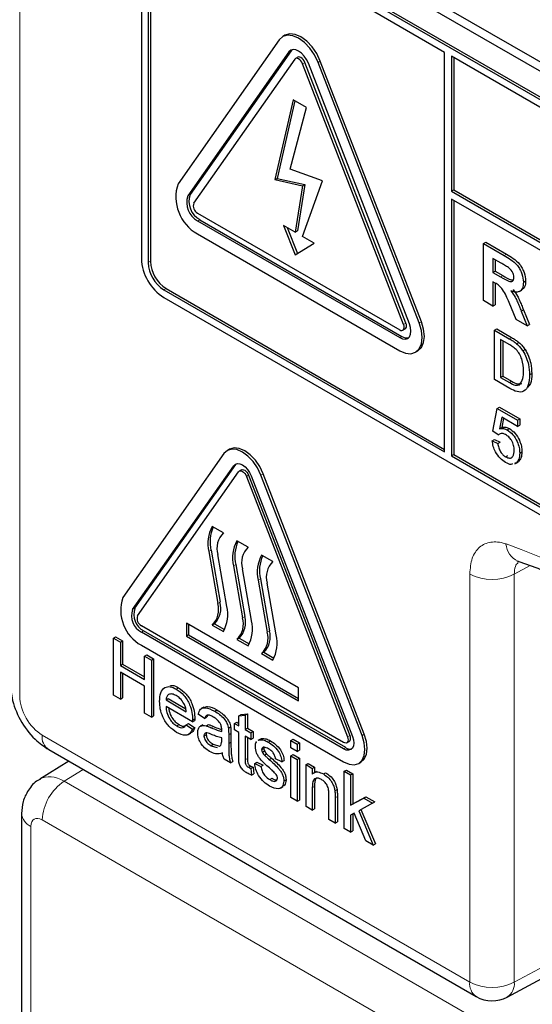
# Paper-space layout 'Blatt4' of a CAD drawing. Header units: millimetres. Extents: x 5 to 418, y 2 to 292.
# Tile 10 of 75: x 87.48 to 93.93, y 178.05 to 190.44. Entities that reach past the tile are written whole.
import ezdxf

# ---------------------------------------------------------------- set-up
doc = ezdxf.new("R2010")
doc.units = ezdxf.units.MM

psp = doc.layouts.new('Blatt4')

# ---------------------------------------------------------------- linework, layer by layer
at = {"color": 7, "linetype": 'Continuous', "lineweight": 18}
for p, q in [((87.477, 209.255), (87.477, 181.928)), ((90.866, 190.037), (90.895, 190.053)), ((91.038, 189.889), (91.066, 189.905)), ((91.234, 189.906), (91.262, 189.923)), ((89.594, 188.226), (89.622, 188.242)), ((89.716, 187.91), (89.744, 187.926)), ((89.094, 187.386), (89.122, 187.402)), ((93.577, 187.476), (93.605, 187.492)), ((93.531, 187.207), (93.56, 187.224)), ((89.292, 187.043), (89.32, 187.059)), ((92.311, 186.608), (92.339, 186.625)), ((92.507, 186.626), (92.535, 186.642)), ((92.262, 186.441), (92.29, 186.457)), ((93.639, 186.428), (93.667, 186.444)), ((93.642, 185.877), (93.67, 185.893)), ((90.172, 184.828), (90.2, 184.845)), ((90.331, 184.695), (90.359, 184.712)), ((90.514, 184.712), (90.543, 184.728)), ((89.886, 183.764), (89.857, 183.747)), ((90.197, 183.584), (90.169, 183.568)), ((93.904, 183.571), (93.704, 183.463)), ((93.143, 178.33), (93.143, 183.466)), ((93.704, 183.463), (93.704, 178.327)), ((90.508, 183.405), (90.48, 183.388)), ((89.999, 183.111), (89.971, 183.094)), ((88.899, 183.017), (88.927, 183.034)), ((90.31, 182.931), (90.282, 182.915)), ((89.009, 182.733), (89.037, 182.75)), ((90.621, 182.752), (90.593, 182.735)), ((89.889, 181.531), (89.917, 181.547)), ((90.108, 181.443), (90.137, 181.459)), ((91.787, 181.431), (91.816, 181.448)), ((87.76, 181.438), (93.143, 178.33)), ((90.108, 181.33), (90.137, 181.347)), ((91.604, 181.415), (91.632, 181.431)), ((91.555, 181.264), (91.583, 181.28)), ((90.316, 181.127), (90.344, 181.143)), ((88.275, 181.005), (88.038, 180.858)), ((88.038, 180.858), (93.591, 177.652)), ((91.161, 180.776), (91.19, 180.792)), ((91.449, 180.65), (91.477, 180.666)), ((93.171, 177.247), (87.76, 180.371)), ((87.619, 180.289), (87.619, 174.827)), ((93.704, 178.327), (95.203, 179.133))]:
    psp.add_line(p, q, dxfattribs=at)
at = {"color": 7, "linetype": 'Continuous', "lineweight": 25}
for p, q in [((89.35, 192.613), (103.493, 184.449)), ((89.249, 192.554), (103.533, 184.309)), ((103.434, 184.006), (89.292, 192.171)), ((103.462, 184.023), (89.32, 192.187)), ((89.009, 192.007), (89.009, 187.435)), ((92.827, 190.032), (89.292, 192.073)), ((89.094, 191.958), (89.094, 187.386)), ((89.122, 191.975), (89.122, 187.402)), ((90.817, 190.247), (90.789, 190.231)), ((90.744, 190.189), (89.471, 188.378)), ((90.866, 190.037), (89.594, 188.226)), ((90.895, 190.053), (89.622, 188.242)), ((90.904, 190.064), (90.895, 190.053)), ((92.827, 185.002), (92.827, 190.032)), ((90.94, 189.945), (89.667, 188.134)), ((90.977, 189.97), (90.949, 189.954)), ((92.311, 186.608), (91.038, 189.889)), ((92.339, 186.625), (91.066, 189.905)), ((92.384, 186.615), (91.111, 189.895)), ((92.507, 186.626), (91.234, 189.906)), ((92.535, 186.642), (91.262, 189.923)), ((92.912, 189.983), (92.912, 188.284)), ((103.434, 183.908), (92.912, 189.983)), ((92.941, 189.966), (92.941, 188.301)), ((90.918, 189.435), (90.691, 188.43)), ((90.94, 189.423), (90.72, 188.446)), ((91.087, 189.338), (90.918, 189.435)), ((90.882, 188.56), (91.087, 189.338)), ((91.29, 188.413), (90.882, 188.56)), ((90.691, 188.43), (90.72, 188.446)), ((90.691, 188.43), (91.038, 188.352)), ((90.72, 188.446), (91.066, 188.369)), ((91.038, 187.715), (91.29, 188.413)), ((91.038, 188.352), (90.945, 187.769)), ((91.066, 188.369), (90.973, 187.785)), ((91.038, 188.352), (91.066, 188.369)), ((92.912, 188.284), (92.941, 188.301)), ((92.912, 188.284), (103.632, 182.096)), ((92.941, 188.301), (103.632, 182.129)), ((103.632, 181.998), (92.912, 188.186)), ((92.912, 188.186), (92.912, 184.953)), ((92.941, 188.17), (92.941, 184.969)), ((89.716, 188.008), (92.262, 186.539)), ((89.716, 187.91), (92.262, 186.441)), ((89.744, 187.926), (92.29, 186.457)), ((90.945, 187.769), (90.799, 187.853)), ((90.799, 187.853), (90.945, 187.485)), ((90.844, 187.827), (90.973, 187.502)), ((90.945, 187.769), (90.973, 187.785)), ((89.716, 187.747), (92.262, 186.277)), ((91.184, 187.631), (91.038, 187.715)), ((93.315, 187.627), (93.344, 187.643)), ((93.344, 187.643), (93.605, 187.492)), ((90.945, 187.485), (91.184, 187.631)), ((93.315, 186.908), (93.315, 187.627)), ((93.315, 187.627), (93.577, 187.476)), ((93.537, 187.379), (93.435, 187.438)), ((93.435, 187.438), (93.435, 187.263)), ((93.463, 187.422), (93.463, 187.279)), ((93.435, 187.263), (93.463, 187.279)), ((93.463, 187.279), (93.56, 187.224)), ((93.435, 187.263), (93.531, 187.207)), ((93.818, 187.138), (93.846, 187.154)), ((89.292, 187.043), (92.827, 185.002)), ((89.32, 187.059), (92.827, 185.034)), ((93.462, 187.128), (93.435, 187.143)), ((93.435, 187.143), (93.435, 186.839)), ((93.463, 187.127), (93.463, 186.855)), ((93.768, 187.022), (93.8, 187.04)), ((89.292, 186.945), (103.434, 178.781)), ((93.435, 186.839), (93.315, 186.908)), ((93.435, 186.839), (93.463, 186.855)), ((93.726, 186.671), (93.638, 186.885)), ((93.79, 186.776), (93.819, 186.793)), ((93.79, 186.776), (93.866, 186.59)), ((93.819, 186.793), (93.894, 186.607)), ((93.866, 186.59), (93.726, 186.671)), ((92.302, 186.535), (92.33, 186.551)), ((93.455, 186.534), (93.483, 186.55)), ((93.455, 185.913), (93.455, 186.534)), ((93.455, 186.534), (93.639, 186.428)), ((93.483, 186.55), (93.667, 186.444)), ((93.866, 186.59), (93.894, 186.607)), ((93.64, 186.355), (93.531, 186.418)), ((93.531, 186.418), (93.531, 185.941)), ((93.559, 186.402), (93.559, 185.957)), ((93.734, 186.364), (93.762, 186.38)), ((93.812, 186.274), (93.84, 186.291)), ((92.462, 186.257), (92.49, 186.274)), ((93.648, 185.802), (93.455, 185.913)), ((93.531, 185.941), (93.559, 185.957)), ((93.531, 185.941), (93.642, 185.877)), ((93.559, 185.957), (93.67, 185.893)), ((93.896, 185.972), (93.924, 185.988)), ((93.434, 185.265), (93.49, 185.551)), ((93.49, 185.551), (93.518, 185.567)), ((93.49, 185.551), (93.744, 185.404)), ((93.518, 185.567), (93.773, 185.42)), ((93.546, 185.439), (93.518, 185.294)), ((93.744, 185.324), (93.546, 185.439)), ((93.569, 185.426), (93.547, 185.31)), ((93.744, 185.404), (93.773, 185.42)), ((93.773, 185.42), (93.773, 185.341)), ((93.518, 185.294), (93.547, 185.31)), ((93.614, 185.28), (93.643, 185.296)), ((93.744, 185.404), (93.744, 185.324)), ((93.744, 185.324), (93.773, 185.341)), ((93.503, 185.217), (93.434, 185.265)), ((93.503, 185.217), (93.532, 185.233)), ((93.427, 185.141), (93.456, 185.158)), ((93.427, 185.141), (93.496, 185.11)), ((93.456, 185.158), (93.525, 185.126)), ((93.496, 185.11), (93.525, 185.126)), ((90.049, 184.981), (88.776, 183.17)), ((90.12, 185.037), (90.092, 185.02)), ((92.912, 184.953), (92.941, 184.969)), ((92.912, 184.953), (103.434, 178.879)), ((92.941, 184.969), (103.462, 178.895)), ((93.595, 184.941), (93.623, 184.958)), ((93.772, 184.988), (93.8, 185.005)), ((88.899, 183.017), (90.172, 184.828)), ((88.927, 183.034), (90.2, 184.845)), ((90.2, 184.845), (90.207, 184.853)), ((93.711, 184.852), (93.743, 184.871)), ((93.731, 184.867), (93.712, 184.861)), ((93.731, 184.867), (93.759, 184.883)), ((88.96, 182.941), (90.233, 184.752)), ((90.27, 184.777), (90.242, 184.76)), ((90.331, 184.695), (91.604, 181.415)), ((90.359, 184.712), (91.632, 181.431)), ((90.392, 184.701), (91.665, 181.42)), ((91.787, 181.431), (90.514, 184.712)), ((91.816, 181.448), (90.543, 184.728)), ((90.041, 183.983), (89.9, 184.064)), ((90.352, 183.803), (90.211, 183.885)), ((89.857, 183.747), (89.971, 183.094)), ((89.886, 183.764), (89.999, 183.111)), ((90.084, 183.058), (89.971, 183.711)), ((90.664, 183.623), (90.522, 183.705)), ((90.169, 183.568), (90.282, 182.915)), ((90.197, 183.584), (90.31, 182.931)), ((90.395, 182.879), (90.282, 183.532)), ((90.48, 183.388), (90.593, 182.735)), ((90.508, 183.405), (90.621, 182.752)), ((90.706, 182.699), (90.593, 183.352)), ((91.555, 181.345), (89.009, 182.815)), ((90.989, 182.031), (89.575, 182.848)), ((89.575, 182.848), (89.575, 182.684)), ((89.603, 182.831), (89.603, 182.701)), ((89.928, 182.839), (89.9, 182.823)), ((89.9, 182.823), (90.041, 182.741)), ((89.928, 182.839), (90.056, 182.766)), ((91.555, 181.264), (89.009, 182.733)), ((91.583, 181.28), (89.037, 182.75)), ((89.603, 182.701), (89.575, 182.684)), ((89.575, 182.684), (90.989, 181.868)), ((89.603, 182.701), (90.989, 181.9)), ((88.657, 182.659), (88.685, 182.675)), ((88.657, 181.94), (88.657, 182.659)), ((88.657, 182.659), (88.744, 182.608)), ((88.685, 182.675), (88.773, 182.625)), ((88.744, 182.608), (88.773, 182.625)), ((88.744, 182.608), (88.744, 182.314)), ((88.773, 182.625), (88.773, 182.33)), ((89.009, 182.57), (91.555, 181.1)), ((90.239, 182.66), (90.211, 182.643)), ((90.211, 182.643), (90.352, 182.562)), ((90.239, 182.66), (90.367, 182.586)), ((89.047, 182.433), (89.076, 182.45)), ((89.076, 182.45), (89.163, 182.399)), ((90.55, 182.48), (90.522, 182.464)), ((90.522, 182.464), (90.664, 182.382)), ((90.55, 182.48), (90.678, 182.407)), ((88.744, 182.314), (88.773, 182.33)), ((88.744, 182.314), (89.047, 182.139)), ((88.773, 182.33), (89.047, 182.171)), ((89.047, 182.433), (89.135, 182.383)), ((89.047, 182.139), (89.047, 182.433)), ((89.135, 182.383), (89.163, 182.399)), ((89.135, 182.383), (89.135, 181.664)), ((89.163, 182.399), (89.163, 181.68)), ((89.047, 182.056), (88.744, 182.231)), ((88.744, 182.231), (88.744, 181.89)), ((88.773, 182.214), (88.773, 181.906)), ((88.744, 181.89), (88.657, 181.94)), ((89.047, 181.715), (89.047, 182.056)), ((89.449, 182.017), (89.477, 182.034)), ((90.989, 181.868), (90.989, 182.031)), ((88.744, 181.89), (88.773, 181.906)), ((89.319, 181.881), (89.347, 181.897)), ((89.319, 181.881), (89.574, 181.733)), ((89.347, 181.897), (89.567, 181.77)), ((89.135, 181.664), (89.047, 181.715)), ((89.653, 181.605), (89.319, 181.798)), ((89.805, 181.646), (89.726, 181.701)), ((89.795, 181.79), (89.763, 181.772)), ((89.932, 181.739), (89.96, 181.755)), ((90.236, 181.682), (90.264, 181.698)), ((90.264, 181.698), (90.344, 181.704)), ((90.316, 181.688), (90.344, 181.704)), ((90.344, 181.704), (90.344, 181.524)), ((89.135, 181.664), (89.163, 181.68)), ((89.455, 181.553), (89.483, 181.57)), ((89.573, 181.568), (89.601, 181.584)), ((89.601, 181.584), (89.68, 181.53)), ((89.653, 181.605), (89.682, 181.621)), ((89.654, 181.628), (89.682, 181.644)), ((89.805, 181.646), (89.834, 181.662)), ((89.823, 181.555), (89.852, 181.571)), ((89.845, 181.688), (89.834, 181.662)), ((90.18, 181.586), (90.209, 181.602)), ((90.18, 181.503), (90.18, 181.586)), ((90.18, 181.586), (90.236, 181.554)), ((90.209, 181.602), (90.236, 181.586)), ((90.236, 181.682), (90.316, 181.688)), ((90.236, 181.554), (90.236, 181.682)), ((90.316, 181.688), (90.316, 181.508)), ((89.573, 181.568), (89.651, 181.514)), ((89.602, 181.445), (89.633, 181.463)), ((89.651, 181.514), (89.68, 181.53)), ((89.783, 181.567), (89.751, 181.549)), ((90.105, 181.524), (90.133, 181.54)), ((90.137, 181.459), (90.137, 181.347)), ((90.236, 181.471), (90.18, 181.503)), ((90.236, 181.176), (90.236, 181.471)), ((90.316, 181.508), (90.344, 181.524)), ((90.316, 181.508), (90.388, 181.466)), ((90.344, 181.524), (90.416, 181.483)), ((90.388, 181.466), (90.416, 181.483)), ((90.388, 181.466), (90.388, 181.383)), ((90.416, 181.483), (90.416, 181.4)), ((89.797, 181.426), (89.826, 181.443)), ((89.885, 181.305), (89.913, 181.322)), ((89.913, 181.322), (89.991, 181.3)), ((90.02, 181.375), (90.021, 181.402)), ((90.108, 181.443), (90.108, 181.33)), ((90.388, 181.383), (90.316, 181.425)), ((90.316, 181.425), (90.316, 181.127)), ((90.344, 181.408), (90.344, 181.143)), ((90.388, 181.383), (90.416, 181.4)), ((90.508, 181.388), (90.476, 181.37)), ((90.482, 181.369), (90.493, 181.377)), ((90.493, 181.377), (90.522, 181.394)), ((90.51, 181.385), (90.522, 181.394)), ((90.605, 181.35), (90.633, 181.366)), ((90.89, 181.37), (90.919, 181.386)), ((90.89, 181.277), (90.89, 181.37)), ((90.89, 181.37), (90.97, 181.323)), ((90.919, 181.386), (90.998, 181.34)), ((90.97, 181.323), (90.998, 181.34)), ((90.97, 181.323), (90.97, 181.231)), ((90.998, 181.34), (90.998, 181.248)), ((91.595, 181.341), (91.623, 181.358)), ((87.842, 181.255), (93.226, 178.147)), ((89.885, 181.305), (89.963, 181.284)), ((89.988, 181.298), (90.008, 181.309)), ((90.523, 181.254), (90.552, 181.271)), ((90.532, 181.222), (90.56, 181.238)), ((90.558, 181.186), (90.586, 181.202)), ((90.97, 181.231), (90.89, 181.277)), ((90.97, 181.231), (90.998, 181.248)), ((88.095, 181.109), (87.731, 180.883)), ((90.132, 181.088), (90.053, 181.135)), ((90.132, 181.088), (90.161, 181.105)), ((90.436, 181.079), (90.464, 181.096)), ((90.436, 181.079), (90.515, 181.042)), ((90.464, 181.096), (90.544, 181.059)), ((90.618, 181.131), (90.647, 181.147)), ((90.779, 181.102), (90.699, 181.139)), ((90.779, 181.102), (90.807, 181.119)), ((90.89, 181.176), (90.919, 181.192)), ((90.89, 180.651), (90.89, 181.176)), ((90.89, 181.176), (90.97, 181.13)), ((90.919, 181.192), (90.998, 181.146)), ((90.97, 181.13), (90.998, 181.146)), ((90.97, 181.13), (90.97, 180.605)), ((90.998, 181.146), (90.998, 180.621)), ((91.082, 181.066), (91.11, 181.082)), ((91.11, 181.082), (91.19, 181.036)), ((91.745, 181.082), (91.773, 181.098)), ((90.356, 181.033), (90.385, 181.049)), ((90.388, 181.017), (90.416, 181.033)), ((90.388, 181.017), (90.396, 180.935)), ((90.396, 180.935), (90.424, 180.952)), ((90.416, 181.033), (90.424, 180.952)), ((90.515, 181.042), (90.544, 181.059)), ((91.082, 180.54), (91.082, 181.066)), ((91.082, 181.066), (91.161, 181.019)), ((91.161, 181.019), (91.19, 181.036)), ((91.161, 181.019), (91.161, 180.946)), ((91.212, 180.981), (91.18, 180.962)), ((91.19, 181.036), (91.19, 180.968)), ((91.3, 180.949), (91.328, 180.965)), ((91.562, 180.982), (91.59, 180.998)), ((91.562, 180.263), (91.562, 180.982)), ((91.562, 180.982), (91.642, 180.936)), ((91.59, 180.998), (91.67, 180.952)), ((91.642, 180.936), (91.67, 180.952)), ((91.67, 180.952), (91.67, 180.571)), ((90.625, 180.878), (90.654, 180.894)), ((90.803, 180.859), (90.831, 180.876)), ((91.642, 180.936), (91.642, 180.555)), ((90.759, 180.77), (90.791, 180.789)), ((91.161, 180.776), (91.161, 180.494)), ((91.19, 180.792), (91.19, 180.511)), ((91.445, 180.738), (91.473, 180.755)), ((90.97, 180.605), (90.89, 180.651)), ((90.97, 180.605), (90.998, 180.621)), ((91.369, 180.375), (91.369, 180.688)), ((91.449, 180.65), (91.449, 180.329)), ((91.477, 180.666), (91.477, 180.345)), ((91.642, 180.555), (91.808, 180.646)), ((91.67, 180.571), (91.837, 180.662)), ((91.919, 180.582), (91.745, 180.486)), ((91.808, 180.646), (91.837, 180.662)), ((91.808, 180.646), (91.919, 180.582)), ((91.837, 180.662), (91.948, 180.598)), ((91.919, 180.582), (91.948, 180.598)), ((91.161, 180.494), (91.082, 180.54)), ((91.161, 180.494), (91.19, 180.511)), ((91.642, 180.555), (91.67, 180.571)), ((91.687, 180.455), (91.642, 180.43)), ((91.834, 180.106), (91.687, 180.455)), ((91.745, 180.486), (91.927, 180.052)), ((91.773, 180.502), (91.956, 180.069)), ((87.501, 180.453), (87.501, 174.99)), ((91.449, 180.329), (91.369, 180.375)), ((91.449, 180.329), (91.477, 180.345)), ((91.642, 180.43), (91.642, 180.217)), ((91.67, 180.445), (91.67, 180.234)), ((91.642, 180.217), (91.562, 180.263)), ((91.642, 180.217), (91.67, 180.234)), ((91.927, 180.052), (91.834, 180.106)), ((91.927, 180.052), (91.956, 180.069)), ((93.616, 178.141), (95.263, 179.026))]:
    psp.add_line(p, q, dxfattribs=at)
at = {"color": 7, "linetype": 'Continuous', "lineweight": 25, "flags": 128}
for points in [[(91.234, 189.906), (91.189, 190), (91.13, 190.086), (91.062, 190.158), (90.989, 190.211), (90.916, 190.242), (90.847, 190.249), (90.789, 190.231), (90.744, 190.189)], [(91.262, 189.923), (91.217, 190.016), (91.159, 190.102), (91.09, 190.174), (91.017, 190.227), (90.944, 190.258), (90.876, 190.265), (90.817, 190.247)], [(91.111, 189.895), (91.089, 189.942), (91.06, 189.985), (91.025, 190.021), (90.989, 190.048), (90.952, 190.063), (90.918, 190.067), (90.889, 190.058), (90.866, 190.037)], [(91.038, 189.889), (91.029, 189.907), (91.017, 189.925), (91.004, 189.939), (90.989, 189.95), (90.974, 189.956), (90.961, 189.957), (90.949, 189.954), (90.94, 189.945)], [(91.066, 189.905), (91.057, 189.924), (91.045, 189.941), (91.032, 189.955), (91.017, 189.966), (91.003, 189.972), (90.989, 189.974), (90.977, 189.97)], [(92.262, 186.277), (92.335, 186.246), (92.403, 186.239), (92.462, 186.257), (92.507, 186.299), (92.535, 186.362), (92.545, 186.441), (92.535, 186.531), (92.507, 186.626)], [(92.262, 186.441), (92.298, 186.425), (92.332, 186.422), (92.362, 186.431), (92.384, 186.452), (92.398, 186.483), (92.403, 186.522), (92.398, 186.567), (92.384, 186.615)], [(92.262, 186.539), (92.276, 186.532), (92.29, 186.531), (92.302, 186.535), (92.311, 186.543), (92.316, 186.555), (92.318, 186.571), (92.316, 186.589), (92.311, 186.608)], [(92.33, 186.551), (92.33, 186.551), (92.339, 186.559), (92.345, 186.572), (92.347, 186.588), (92.345, 186.606), (92.339, 186.625)], [(92.49, 186.274), (92.49, 186.274), (92.535, 186.316), (92.563, 186.378), (92.573, 186.457), (92.563, 186.547), (92.535, 186.642)], [(90.543, 184.728), (90.5, 184.817), (90.444, 184.899), (90.38, 184.967), (90.31, 185.018), (90.241, 185.047), (90.176, 185.054), (90.12, 185.037)], [(90.514, 184.712), (90.472, 184.801), (90.416, 184.882), (90.351, 184.951), (90.282, 185.001), (90.212, 185.031), (90.147, 185.037), (90.092, 185.02), (90.049, 184.981)], [(90.172, 184.828), (90.192, 184.847), (90.218, 184.855), (90.249, 184.852), (90.282, 184.838), (90.315, 184.814), (90.345, 184.782), (90.372, 184.743), (90.392, 184.701)], [(90.233, 184.752), (90.242, 184.76), (90.253, 184.764), (90.267, 184.763), (90.282, 184.756), (90.296, 184.746), (90.31, 184.731), (90.322, 184.714), (90.331, 184.695)], [(90.27, 184.777), (90.282, 184.78), (90.295, 184.779), (90.31, 184.773), (90.325, 184.762), (90.338, 184.748), (90.35, 184.731), (90.359, 184.712)], [(91.773, 181.098), (91.773, 181.098), (91.816, 181.137), (91.842, 181.197), (91.852, 181.272), (91.842, 181.357), (91.816, 181.448)], [(91.555, 181.1), (91.624, 181.071), (91.689, 181.064), (91.745, 181.082), (91.787, 181.121), (91.814, 181.18), (91.823, 181.256), (91.814, 181.341), (91.787, 181.431)], [(91.665, 181.42), (91.678, 181.378), (91.682, 181.337), (91.678, 181.302), (91.665, 181.274), (91.645, 181.255), (91.618, 181.247), (91.588, 181.25), (91.555, 181.264)], [(91.604, 181.415), (91.609, 181.396), (91.611, 181.378), (91.609, 181.362), (91.604, 181.35), (91.595, 181.341), (91.583, 181.338), (91.569, 181.339), (91.555, 181.345)], [(91.632, 181.431), (91.637, 181.412), (91.639, 181.394), (91.637, 181.379), (91.632, 181.366), (91.623, 181.358), (91.623, 181.358)]]:
    psp.add_lwpolyline(points, dxfattribs=at)
at = {"color": 7, "linetype": 'Continuous', "lineweight": 25}
for centre, radius, start, end in [((89.97, 188.209), 0.527, 161.2216, 241.1898), ((89.843, 188.141), 0.263, 161.2216, 241.1898), ((89.871, 188.157), 0.263, 161.2216, 241.1898), ((89.767, 188.1), 0.105, 161.2216, 241.1898), ((89.623, 187.463), 0.615, 182.6055, 237.3945), ((89.552, 187.421), 0.43, 182.6055, 237.3945), ((89.524, 187.405), 0.43, 182.6055, 237.3945), ((92.351, 186.545), 0.107, 235.4104, 282.8071), ((90.29, 183.851), 0.444, 151.2773, 193.423), ((90.337, 183.868), 0.464, 156.0065, 192.9449), ((90.229, 183.789), 0.269, 134.0193, 196.7705), ((90.601, 183.671), 0.444, 151.2773, 193.423), ((90.649, 183.688), 0.464, 156.0065, 192.9449), ((90.54, 183.609), 0.269, 134.0193, 196.7705), ((90.912, 183.491), 0.444, 151.2773, 193.423), ((90.96, 183.508), 0.464, 156.0065, 192.9449), ((90.851, 183.43), 0.269, 134.0193, 196.7705), ((89.25, 183.008), 0.501, 161.2216, 241.1898), ((89.713, 183.017), 0.269, 314.0193, 16.7705), ((89.741, 183.033), 0.269, 314.0193, 16.7705), ((89.652, 182.955), 0.444, 331.2773, 13.423), ((89.123, 182.941), 0.237, 161.2216, 241.1898), ((89.152, 182.957), 0.237, 161.2216, 241.1898), ((89.06, 182.907), 0.105, 161.2216, 241.1898), ((90.024, 182.837), 0.269, 314.0193, 16.7705), ((90.052, 182.853), 0.269, 314.0193, 16.7705), ((89.963, 182.775), 0.444, 331.2773, 13.423), ((90.335, 182.658), 0.269, 314.0193, 16.7705), ((90.363, 182.674), 0.269, 314.0193, 16.7705), ((90.274, 182.596), 0.444, 331.2773, 13.423), ((91.638, 181.36), 0.0975, 235.5354, 281.5607), ((93.426, 178.493), 0.4, 240.0027, 298.2656)]:
    psp.add_arc(centre, radius, start, end, dxfattribs=at)
at = {"color": 7, "linetype": 'Continuous', "lineweight": 18}
for centre, radius, start, end in [((86.962, 165.898), 19.134, 50.3038, 69.7015), ((93.849, 183.859), 0.25, 183.5375, 246.7046), ((93.427, 184.013), 0.616, 242.6565, 296.7662), ((87.95, 181.414), 0.192, 172.814, 235.8738), ((88.376, 180.342), 0.616, 123.2297, 177.3477), ((87.693, 180.466), 0.192, 184.0936, 247.1944), ((93.334, 178.306), 0.192, 172.814, 235.8738), ((93.427, 178.877), 0.616, 242.6565, 296.7662), ((93.505, 178.308), 0.2, 303.6566, 5.5302)]:
    psp.add_arc(centre, radius, start, end, dxfattribs=at)
for centre, major_axis, ratio, start_param, end_param in [((87.76, 181.765), (-0.2, 0.346), 0.577557, 0.785632, 2.356124), ((88.043, 180.371), (-0.31, 0.513), 0.577285, 5.486388, 6.284613), ((87.76, 180.208), (-0.1, 0.173), 0.577206, 5.498021, 7.068512)]:
    psp.add_ellipse(centre, major_axis=major_axis, ratio=ratio, start_param=start_param, end_param=end_param, dxfattribs=at)
at = {"color": 7, "linetype": 'Continuous', "lineweight": 25}
for points, knots in [([(93.577, 187.476), (93.605, 187.459), (93.661, 187.426), (93.733, 187.367), (93.777, 187.299), (93.81, 187.225), (93.815, 187.172), (93.818, 187.138)], [0, 0, 0, 0, 0.251138, 0.500538, 0.625743, 0.751054, 1, 1, 1, 1]), ([(93.605, 187.492), (93.633, 187.475), (93.689, 187.442), (93.762, 187.383), (93.805, 187.315), (93.838, 187.241), (93.843, 187.189), (93.846, 187.154)], [0, 0, 0, 0, 0.251138, 0.500538, 0.625743, 0.751054, 1, 1, 1, 1]), ([(93.632, 187.322), (93.614, 187.333), (93.583, 187.353), (93.551, 187.371), (93.537, 187.379)], [0, 0, 0, 0, 0.559921, 1, 1, 1, 1]), ([(93.698, 187.2), (93.698, 187.212), (93.696, 187.237), (93.673, 187.285), (93.648, 187.308), (93.632, 187.322)], [0, 0, 0, 0, 0.281084, 0.561281, 1, 1, 1, 1]), ([(93.531, 187.207), (93.567, 187.186), (93.611, 187.158), (93.662, 187.145), (93.683, 187.151), (93.697, 187.171), (93.698, 187.19), (93.698, 187.2)], [0, 0, 0, 0, 0.500908, 0.625718, 0.750365, 0.875021, 1, 1, 1, 1]), ([(93.56, 187.224), (93.595, 187.2), (93.638, 187.173), (93.677, 187.166), (93.683, 187.165)], [0, 0, 0, 0, 0.846639, 1, 1, 1, 1]), ([(93.846, 187.154), (93.845, 187.127), (93.842, 187.076), (93.812, 187.053), (93.799, 187.042)], [0, 0, 0, 0, 0.537571, 1, 1, 1, 1]), ([(93.638, 186.885), (93.615, 186.942), (93.584, 187.02), (93.512, 187.099), (93.479, 187.118), (93.462, 187.128)], [0, 0, 0, 0, 0.560986, 0.779305, 1, 1, 1, 1]), ([(93.818, 187.138), (93.816, 187.111), (93.812, 187.058), (93.771, 187.016), (93.717, 187.011), (93.68, 187.024), (93.662, 187.03)], [0, 0, 0, 0, 0.279943, 0.558974, 0.779184, 1, 1, 1, 1]), ([(93.662, 187.03), (93.681, 187.003), (93.712, 186.96), (93.744, 186.892), (93.768, 186.834), (93.783, 186.795), (93.79, 186.776)], [0, 0, 0, 0, 0.339561, 0.559573, 0.779778, 1, 1, 1, 1]), ([(93.69, 187.046), (93.709, 187.02), (93.74, 186.976), (93.772, 186.908), (93.796, 186.85), (93.811, 186.812), (93.819, 186.793)], [0, 0, 0, 0, 0.339561, 0.559573, 0.779778, 1, 1, 1, 1]), ([(93.639, 186.428), (93.657, 186.417), (93.689, 186.399), (93.72, 186.374), (93.734, 186.364)], [0, 0, 0, 0, 0.560174, 1, 1, 1, 1]), ([(93.667, 186.444), (93.685, 186.434), (93.717, 186.415), (93.748, 186.391), (93.762, 186.38)], [0, 0, 0, 0, 0.560174, 1, 1, 1, 1]), ([(93.729, 186.291), (93.712, 186.305), (93.683, 186.33), (93.653, 186.348), (93.64, 186.355)], [0, 0, 0, 0, 0.559255, 1, 1, 1, 1]), ([(93.82, 186.017), (93.818, 186.068), (93.814, 186.139), (93.772, 186.237), (93.743, 186.273), (93.729, 186.291)], [0, 0, 0, 0, 0.55915, 0.78004, 1, 1, 1, 1]), ([(93.734, 186.364), (93.75, 186.349), (93.778, 186.324), (93.802, 186.289), (93.812, 186.274)], [0, 0, 0, 0, 0.559847, 1, 1, 1, 1]), ([(93.762, 186.38), (93.778, 186.366), (93.806, 186.34), (93.83, 186.306), (93.84, 186.291)], [0, 0, 0, 0, 0.559847, 1, 1, 1, 1]), ([(93.84, 186.291), (93.856, 186.263), (93.888, 186.207), (93.918, 186.1), (93.922, 186.031), (93.924, 185.988)], [0, 0, 0, 0, 0.279769, 0.559929, 1, 1, 1, 1]), ([(93.812, 186.274), (93.828, 186.246), (93.859, 186.19), (93.89, 186.084), (93.894, 186.015), (93.896, 185.972)], [0, 0, 0, 0, 0.279769, 0.559929, 1, 1, 1, 1]), ([(93.896, 185.972), (93.893, 185.928), (93.888, 185.841), (93.833, 185.756), (93.74, 185.753), (93.679, 185.786), (93.648, 185.802)], [0, 0, 0, 0, 0.28084, 0.5599517, 0.7790685, 1, 1, 1, 1]), ([(93.769, 185.848), (93.787, 185.872), (93.819, 185.915), (93.82, 185.986), (93.82, 186.017)], [0, 0, 0, 0, 0.557452, 1, 1, 1, 1]), ([(93.924, 185.988), (93.923, 185.942), (93.922, 185.871), (93.887, 185.833), (93.875, 185.819)], [0, 0, 0, 0, 0.648204, 1, 1, 1, 1]), ([(93.642, 185.877), (93.668, 185.862), (93.714, 185.835), (93.752, 185.844), (93.769, 185.848)], [0, 0, 0, 0, 0.561861, 1, 1, 1, 1]), ([(93.67, 185.893), (93.696, 185.878), (93.742, 185.852), (93.78, 185.86), (93.797, 185.864)], [0, 0, 0, 0, 0.561861, 1, 1, 1, 1]), ([(93.518, 185.294), (93.535, 185.298), (93.564, 185.304), (93.599, 185.287), (93.614, 185.28)], [0, 0, 0, 0, 0.559939, 1, 1, 1, 1]), ([(93.547, 185.31), (93.563, 185.314), (93.592, 185.32), (93.627, 185.304), (93.643, 185.296)], [0, 0, 0, 0, 0.559939, 1, 1, 1, 1]), ([(93.643, 185.296), (93.667, 185.279), (93.716, 185.243), (93.768, 185.156), (93.797, 185.074), (93.799, 185.028), (93.8, 185.005)], [0, 0, 0, 0, 0.27917, 0.558797, 0.779169, 1, 1, 1, 1]), ([(93.595, 185.22), (93.585, 185.225), (93.565, 185.235), (93.537, 185.239), (93.525, 185.23), (93.519, 185.226)], [0, 0, 0, 0, 0.353598, 0.706329, 1, 1, 1, 1]), ([(93.703, 185.023), (93.702, 185.043), (93.7, 185.083), (93.674, 185.147), (93.635, 185.194), (93.608, 185.211), (93.595, 185.22)], [0, 0, 0, 0, 0.2806528, 0.559595, 0.7792903, 1, 1, 1, 1]), ([(93.614, 185.28), (93.639, 185.262), (93.688, 185.226), (93.74, 185.14), (93.768, 185.057), (93.771, 185.011), (93.772, 184.988)], [0, 0, 0, 0, 0.27917, 0.558797, 0.779169, 1, 1, 1, 1]), ([(93.594, 184.87), (93.571, 184.886), (93.524, 184.917), (93.469, 184.995), (93.436, 185.073), (93.43, 185.119), (93.427, 185.141)], [0, 0, 0, 0, 0.28007, 0.559249, 0.779432, 1, 1, 1, 1]), ([(93.496, 185.11), (93.499, 185.092), (93.505, 185.056), (93.528, 185.004), (93.561, 184.963), (93.584, 184.949), (93.595, 184.941)], [0, 0, 0, 0, 0.280714, 0.559926, 0.779622, 1, 1, 1, 1]), ([(93.595, 184.941), (93.613, 184.933), (93.648, 184.917), (93.684, 184.938), (93.701, 184.977), (93.702, 185.008), (93.703, 185.023)], [0, 0, 0, 0, 0.279539, 0.558252, 0.778884, 1, 1, 1, 1]), ([(93.772, 184.988), (93.77, 184.96), (93.767, 184.909), (93.742, 184.88), (93.731, 184.867)], [0, 0, 0, 0, 0.559726, 1, 1, 1, 1]), ([(93.8, 185.005), (93.798, 184.976), (93.795, 184.925), (93.77, 184.896), (93.759, 184.883)], [0, 0, 0, 0, 0.559726, 1, 1, 1, 1]), ([(93.681, 184.851), (93.675, 184.848), (93.651, 184.838), (93.619, 184.856), (93.594, 184.87)], [0, 0, 0, 0, 0.258464, 1, 1, 1, 1]), ([(93.736, 183.633), (93.736, 183.633), (93.728, 183.631), (93.742, 183.629), (93.755, 183.627)], [0, 0, 0, 0, 0.006192, 1, 1, 1, 1]), ([(93.75, 183.629), (93.941, 183.56), (94.494, 183.358), (95.424, 182.941), (96.537, 182.345), (97.652, 181.643), (98.545, 181.003), (99.063, 180.592), (99.215, 180.472)], [0, 0, 0, 0, 0.106109, 0.308603, 0.511101, 0.713584, 0.916095, 1, 1, 1, 1]), ([(87.36, 182.091), (87.364, 182.03), (87.374, 181.874), (87.476, 181.623), (87.642, 181.392), (87.783, 181.296), (87.842, 181.255)], [0, 0, 0, 0, 0.187821, 0.477899, 0.78076, 1, 1, 1, 1]), ([(89.239, 181.862), (89.241, 181.9), (89.245, 181.976), (89.295, 182.042), (89.37, 182.055), (89.423, 182.03), (89.449, 182.017)], [0, 0, 0, 0, 0.280748, 0.559775, 0.779666, 1, 1, 1, 1]), ([(89.449, 181.935), (89.431, 181.943), (89.395, 181.96), (89.352, 181.953), (89.325, 181.925), (89.321, 181.895), (89.319, 181.881)], [0, 0, 0, 0, 0.28019, 0.559728, 0.779642, 1, 1, 1, 1]), ([(89.372, 182.059), (89.381, 182.061), (89.412, 182.069), (89.45, 182.048), (89.477, 182.034)], [0, 0, 0, 0, 0.29546, 1, 1, 1, 1]), ([(89.449, 182.017), (89.482, 181.994), (89.548, 181.947), (89.618, 181.829), (89.65, 181.72), (89.652, 181.659), (89.654, 181.628)], [0, 0, 0, 0, 0.279366, 0.558398, 0.778885, 1, 1, 1, 1]), ([(89.477, 182.034), (89.51, 182.01), (89.576, 181.963), (89.647, 181.846), (89.678, 181.736), (89.681, 181.675), (89.682, 181.644)], [0, 0, 0, 0, 0.279366, 0.558398, 0.778885, 1, 1, 1, 1]), ([(89.453, 181.471), (89.42, 181.494), (89.353, 181.54), (89.277, 181.657), (89.243, 181.769), (89.24, 181.831), (89.239, 181.862)], [0, 0, 0, 0, 0.2799521, 0.5586609, 0.7789943, 1, 1, 1, 1]), ([(89.545, 181.835), (89.529, 181.859), (89.5, 181.901), (89.465, 181.924), (89.449, 181.935)], [0, 0, 0, 0, 0.558512, 1, 1, 1, 1]), ([(89.574, 181.733), (89.572, 181.752), (89.568, 181.785), (89.552, 181.82), (89.545, 181.835)], [0, 0, 0, 0, 0.560674, 1, 1, 1, 1]), ([(89.319, 181.798), (89.321, 181.773), (89.326, 181.722), (89.359, 181.646), (89.406, 181.586), (89.438, 181.564), (89.455, 181.553)], [0, 0, 0, 0, 0.280633, 0.559687, 0.779661, 1, 1, 1, 1]), ([(89.353, 181.778), (89.354, 181.765), (89.359, 181.726), (89.388, 181.662), (89.434, 181.603), (89.467, 181.581), (89.483, 181.57)], [0, 0, 0, 0, 0.171818, 0.493083, 0.746331, 1, 1, 1, 1]), ([(89.726, 181.701), (89.733, 181.725), (89.747, 181.774), (89.826, 181.792), (89.892, 181.759), (89.932, 181.739)], [0, 0, 0, 0, 0.28043, 0.559303, 1, 1, 1, 1]), ([(89.798, 181.785), (89.812, 181.791), (89.857, 181.811), (89.918, 181.778), (89.96, 181.755)], [0, 0, 0, 0, 0.323837, 1, 1, 1, 1]), ([(89.932, 181.739), (89.973, 181.712), (90.031, 181.675), (90.091, 181.586), (90.1, 181.544), (90.105, 181.524)], [0, 0, 0, 0, 0.559253, 0.779195, 1, 1, 1, 1]), ([(89.96, 181.755), (90.001, 181.728), (90.059, 181.691), (90.119, 181.602), (90.128, 181.561), (90.133, 181.54)], [0, 0, 0, 0, 0.559253, 0.779195, 1, 1, 1, 1]), ([(89.483, 181.57), (89.497, 181.562), (89.521, 181.549), (89.543, 181.55), (89.552, 181.55)], [0, 0, 0, 0, 0.568403, 1, 1, 1, 1]), ([(89.654, 181.628), (89.654, 181.624), (89.654, 181.616), (89.653, 181.608), (89.653, 181.605)], [0, 0, 0, 0, 0.559999, 1, 1, 1, 1]), ([(89.682, 181.644), (89.682, 181.64), (89.682, 181.632), (89.682, 181.624), (89.682, 181.621)], [0, 0, 0, 0, 0.559999, 1, 1, 1, 1]), ([(89.917, 181.664), (89.904, 181.671), (89.877, 181.686), (89.839, 181.694), (89.816, 181.675), (89.809, 181.655), (89.805, 181.646)], [0, 0, 0, 0, 0.280855, 0.559751, 0.7795, 1, 1, 1, 1]), ([(89.852, 181.571), (89.864, 181.568), (89.885, 181.561), (89.907, 181.551), (89.917, 181.547)], [0, 0, 0, 0, 0.5599184, 1, 1, 1, 1]), ([(90, 181.588), (89.986, 181.606), (89.96, 181.638), (89.93, 181.656), (89.917, 181.664)], [0, 0, 0, 0, 0.557871, 1, 1, 1, 1]), ([(90.021, 181.506), (90.02, 181.521), (90.02, 181.547), (90.006, 181.576), (90, 181.588)], [0, 0, 0, 0, 0.561903, 1, 1, 1, 1]), ([(89.651, 181.514), (89.642, 181.493), (89.624, 181.451), (89.555, 181.424), (89.492, 181.453), (89.453, 181.471)], [0, 0, 0, 0, 0.2806132, 0.5608329, 1, 1, 1, 1]), ([(89.455, 181.553), (89.468, 181.546), (89.496, 181.532), (89.543, 181.528), (89.562, 181.553), (89.573, 181.568)], [0, 0, 0, 0, 0.281282, 0.561906, 1, 1, 1, 1]), ([(89.68, 181.53), (89.672, 181.507), (89.662, 181.477), (89.637, 181.469), (89.631, 181.467)], [0, 0, 0, 0, 0.776004, 1, 1, 1, 1]), ([(89.718, 181.467), (89.719, 181.486), (89.723, 181.522), (89.758, 181.562), (89.798, 181.558), (89.823, 181.555)], [0, 0, 0, 0, 0.280458, 0.560983, 1, 1, 1, 1]), ([(89.866, 181.233), (89.846, 181.246), (89.804, 181.273), (89.752, 181.338), (89.722, 181.408), (89.719, 181.447), (89.718, 181.467)], [0, 0, 0, 0, 0.280815, 0.55969, 0.779696, 1, 1, 1, 1]), ([(89.901, 181.442), (89.878, 181.453), (89.849, 181.466), (89.819, 181.465), (89.807, 181.458), (89.799, 181.445), (89.798, 181.432), (89.797, 181.426)], [0, 0, 0, 0, 0.50028, 0.625326, 0.750269, 0.875147, 1, 1, 1, 1]), ([(89.823, 181.555), (89.835, 181.551), (89.857, 181.544), (89.879, 181.535), (89.889, 181.531)], [0, 0, 0, 0, 0.5599184, 1, 1, 1, 1]), ([(89.831, 181.464), (89.83, 181.463), (89.826, 181.458), (89.826, 181.449), (89.826, 181.443)], [0, 0, 0, 0, 0.239444, 1, 1, 1, 1]), ([(89.889, 181.531), (89.914, 181.52), (89.958, 181.501), (90.001, 181.49), (90.02, 181.485)], [0, 0, 0, 0, 0.560185, 1, 1, 1, 1]), ([(89.917, 181.547), (89.942, 181.536), (89.978, 181.52), (90.012, 181.511), (90.022, 181.508)], [0, 0, 0, 0, 0.701958, 1, 1, 1, 1]), ([(90.02, 181.485), (90.02, 181.489), (90.021, 181.496), (90.021, 181.503), (90.021, 181.506)], [0, 0, 0, 0, 0.560023, 1, 1, 1, 1]), ([(90.105, 181.524), (90.106, 181.508), (90.108, 181.481), (90.108, 181.454), (90.108, 181.443)], [0, 0, 0, 0, 0.5598174, 1, 1, 1, 1]), ([(90.133, 181.54), (90.134, 181.525), (90.137, 181.497), (90.137, 181.471), (90.137, 181.459)], [0, 0, 0, 0, 0.5598174, 1, 1, 1, 1]), ([(89.797, 181.426), (89.798, 181.417), (89.8, 181.399), (89.814, 181.37), (89.841, 181.333), (89.867, 181.317), (89.885, 181.305)], [0, 0, 0, 0, 0.1865647, 0.3734672, 0.5606134, 1, 1, 1, 1]), ([(89.826, 181.443), (89.826, 181.434), (89.828, 181.415), (89.842, 181.386), (89.87, 181.349), (89.895, 181.333), (89.913, 181.322)], [0, 0, 0, 0, 0.186565, 0.373467, 0.560613, 1, 1, 1, 1]), ([(90.021, 181.402), (89.999, 181.407), (89.959, 181.417), (89.919, 181.435), (89.901, 181.442)], [0, 0, 0, 0, 0.55976, 1, 1, 1, 1]), ([(90.008, 181.309), (90.013, 181.32), (90.02, 181.339), (90.02, 181.364), (90.02, 181.375)], [0, 0, 0, 0, 0.558995, 1, 1, 1, 1]), ([(90.108, 181.33), (90.109, 181.304), (90.109, 181.261), (90.11, 181.2), (90.115, 181.146), (90.127, 181.107), (90.132, 181.088)], [0, 0, 0, 0, 0.340206, 0.560339, 0.780175, 1, 1, 1, 1]), ([(90.137, 181.347), (90.137, 181.32), (90.137, 181.277), (90.139, 181.216), (90.144, 181.162), (90.155, 181.124), (90.161, 181.105)], [0, 0, 0, 0, 0.340206, 0.560339, 0.780175, 1, 1, 1, 1]), ([(90.444, 181.291), (90.445, 181.317), (90.446, 181.344), (90.462, 181.354), (90.462, 181.355)], [0, 0, 0, 0, 0.941621, 1, 1, 1, 1]), ([(90.493, 181.377), (90.513, 181.378), (90.548, 181.38), (90.587, 181.359), (90.605, 181.35)], [0, 0, 0, 0, 0.558938, 1, 1, 1, 1]), ([(90.522, 181.394), (90.541, 181.395), (90.576, 181.396), (90.616, 181.375), (90.633, 181.366)], [0, 0, 0, 0, 0.558938, 1, 1, 1, 1]), ([(90.605, 181.35), (90.627, 181.336), (90.672, 181.307), (90.732, 181.244), (90.768, 181.168), (90.775, 181.124), (90.779, 181.102)], [0, 0, 0, 0, 0.2807369, 0.5604275, 0.7794497, 1, 1, 1, 1]), ([(90.633, 181.366), (90.655, 181.352), (90.7, 181.323), (90.76, 181.261), (90.796, 181.185), (90.803, 181.141), (90.807, 181.119)], [0, 0, 0, 0, 0.2807369, 0.5604275, 0.7794497, 1, 1, 1, 1]), ([(90.029, 181.213), (90.001, 181.205), (89.953, 181.191), (89.893, 181.22), (89.866, 181.233)], [0, 0, 0, 0, 0.5599714, 1, 1, 1, 1]), ([(90.053, 181.135), (90.046, 181.149), (90.035, 181.176), (90.031, 181.202), (90.029, 181.213)], [0, 0, 0, 0, 0.559697, 1, 1, 1, 1]), ([(90.621, 181.024), (90.58, 181.06), (90.529, 181.104), (90.478, 181.174), (90.451, 181.227), (90.447, 181.265), (90.444, 181.291)], [0, 0, 0, 0, 0.5013208, 0.6265921, 0.7518172, 1, 1, 1, 1]), ([(90.611, 181.264), (90.591, 181.274), (90.562, 181.29), (90.535, 181.283), (90.525, 181.27), (90.524, 181.259), (90.523, 181.254)], [0, 0, 0, 0, 0.49977, 0.749095, 0.874592, 1, 1, 1, 1]), ([(90.523, 181.254), (90.524, 181.248), (90.525, 181.238), (90.529, 181.227), (90.532, 181.222)], [0, 0, 0, 0, 0.559236, 1, 1, 1, 1]), ([(90.532, 181.222), (90.536, 181.214), (90.544, 181.201), (90.554, 181.19), (90.558, 181.186)], [0, 0, 0, 0, 0.5590842, 1, 1, 1, 1]), ([(90.554, 181.285), (90.554, 181.285), (90.552, 181.282), (90.552, 181.276), (90.552, 181.271)], [0, 0, 0, 0, 0.020673, 1, 1, 1, 1]), ([(90.552, 181.271), (90.552, 181.265), (90.553, 181.254), (90.558, 181.243), (90.56, 181.238)], [0, 0, 0, 0, 0.559236, 1, 1, 1, 1]), ([(90.56, 181.238), (90.564, 181.231), (90.572, 181.217), (90.582, 181.207), (90.586, 181.202)], [0, 0, 0, 0, 0.5590842, 1, 1, 1, 1]), ([(90.586, 181.202), (90.597, 181.192), (90.617, 181.173), (90.638, 181.155), (90.647, 181.147)], [0, 0, 0, 0, 0.559965, 1, 1, 1, 1]), ([(90.699, 181.139), (90.696, 181.154), (90.69, 181.182), (90.658, 181.233), (90.629, 181.252), (90.611, 181.264)], [0, 0, 0, 0, 0.280304, 0.560237, 1, 1, 1, 1]), ([(90.339, 180.96), (90.327, 180.968), (90.302, 180.983), (90.266, 181.021), (90.231, 181.093), (90.234, 181.142), (90.236, 181.176)], [0, 0, 0, 0, 0.1874327, 0.3738211, 0.5594622, 1, 1, 1, 1]), ([(90.316, 181.127), (90.315, 181.11), (90.314, 181.089), (90.326, 181.061), (90.338, 181.044), (90.349, 181.037), (90.356, 181.033)], [0, 0, 0, 0, 0.499596, 0.625239, 0.750354, 1, 1, 1, 1]), ([(90.344, 181.143), (90.343, 181.126), (90.342, 181.105), (90.354, 181.077), (90.366, 181.061), (90.377, 181.054), (90.385, 181.049)], [0, 0, 0, 0, 0.499596, 0.625239, 0.750354, 1, 1, 1, 1]), ([(90.624, 180.795), (90.599, 180.811), (90.549, 180.843), (90.485, 180.92), (90.448, 181.005), (90.44, 181.054), (90.436, 181.079)], [0, 0, 0, 0, 0.280739, 0.559297, 0.779311, 1, 1, 1, 1]), ([(90.558, 181.186), (90.569, 181.175), (90.589, 181.157), (90.609, 181.139), (90.618, 181.131)], [0, 0, 0, 0, 0.559965, 1, 1, 1, 1]), ([(90.618, 181.131), (90.66, 181.095), (90.711, 181.049), (90.766, 180.979), (90.788, 180.939), (90.801, 180.897), (90.802, 180.872), (90.803, 180.859)], [0, 0, 0, 0, 0.500446, 0.625396, 0.750274, 0.875069, 1, 1, 1, 1]), ([(90.647, 181.147), (90.688, 181.111), (90.74, 181.066), (90.794, 180.995), (90.816, 180.955), (90.829, 180.914), (90.83, 180.888), (90.831, 180.876)], [0, 0, 0, 0, 0.500446, 0.625396, 0.750274, 0.875069, 1, 1, 1, 1]), ([(90.396, 180.935), (90.385, 180.939), (90.367, 180.945), (90.348, 180.955), (90.339, 180.96)], [0, 0, 0, 0, 0.560078, 1, 1, 1, 1]), ([(90.356, 181.033), (90.362, 181.03), (90.373, 181.024), (90.383, 181.019), (90.388, 181.017)], [0, 0, 0, 0, 0.559965, 1, 1, 1, 1]), ([(90.385, 181.049), (90.391, 181.046), (90.401, 181.04), (90.411, 181.036), (90.416, 181.033)], [0, 0, 0, 0, 0.559965, 1, 1, 1, 1]), ([(90.515, 181.042), (90.519, 181.024), (90.525, 180.987), (90.564, 180.919), (90.602, 180.893), (90.625, 180.878)], [0, 0, 0, 0, 0.281314, 0.561069, 1, 1, 1, 1]), ([(90.695, 180.954), (90.682, 180.968), (90.657, 180.993), (90.632, 181.015), (90.621, 181.024)], [0, 0, 0, 0, 0.559788, 1, 1, 1, 1]), ([(90.723, 180.896), (90.722, 180.902), (90.721, 180.913), (90.712, 180.934), (90.702, 180.947), (90.695, 180.954)], [0, 0, 0, 0, 0.279757, 0.559839, 1, 1, 1, 1]), ([(91.161, 180.946), (91.171, 180.955), (91.19, 180.972), (91.237, 180.979), (91.276, 180.96), (91.3, 180.949)], [0, 0, 0, 0, 0.280554, 0.560815, 1, 1, 1, 1]), ([(91.328, 180.965), (91.347, 180.953), (91.384, 180.928), (91.432, 180.872), (91.462, 180.81), (91.469, 180.773), (91.473, 180.755)], [0, 0, 0, 0, 0.280216, 0.559971, 0.779636, 1, 1, 1, 1]), ([(87.736, 180.881), (87.726, 180.877), (87.663, 180.85), (87.583, 180.75), (87.512, 180.606), (87.505, 180.503), (87.501, 180.453)], [0, 0, 0, 0, 0.062383, 0.400489, 0.7071, 1, 1, 1, 1]), ([(90.803, 180.859), (90.799, 180.834), (90.791, 180.783), (90.724, 180.75), (90.662, 180.778), (90.624, 180.795)], [0, 0, 0, 0, 0.279926, 0.560038, 1, 1, 1, 1]), ([(90.625, 180.878), (90.637, 180.871), (90.662, 180.858), (90.694, 180.853), (90.718, 180.866), (90.721, 180.886), (90.723, 180.896)], [0, 0, 0, 0, 0.281188, 0.560952, 0.781095, 1, 1, 1, 1]), ([(90.654, 180.894), (90.666, 180.887), (90.688, 180.875), (90.708, 180.874), (90.716, 180.874)], [0, 0, 0, 0, 0.5607854, 1, 1, 1, 1]), ([(90.831, 180.876), (90.828, 180.848), (90.824, 180.808), (90.797, 180.798), (90.788, 180.794)], [0, 0, 0, 0, 0.679034, 1, 1, 1, 1]), ([(91.278, 180.879), (91.264, 180.885), (91.238, 180.898), (91.202, 180.897), (91.164, 180.866), (91.162, 180.813), (91.161, 180.776)], [0, 0, 0, 0, 0.187273, 0.374362, 0.56054, 1, 1, 1, 1]), ([(91.223, 180.903), (91.217, 180.899), (91.189, 180.88), (91.19, 180.831), (91.19, 180.792)], [0, 0, 0, 0, 0.2175327, 1, 1, 1, 1]), ([(91.369, 180.688), (91.369, 180.707), (91.369, 180.744), (91.352, 180.804), (91.316, 180.853), (91.29, 180.87), (91.278, 180.879)], [0, 0, 0, 0, 0.28168, 0.559785, 0.779587, 1, 1, 1, 1]), ([(91.3, 180.949), (91.319, 180.936), (91.356, 180.911), (91.403, 180.856), (91.433, 180.794), (91.441, 180.757), (91.445, 180.738)], [0, 0, 0, 0, 0.280216, 0.559971, 0.779636, 1, 1, 1, 1]), ([(91.445, 180.738), (91.446, 180.721), (91.449, 180.691), (91.449, 180.663), (91.449, 180.65)], [0, 0, 0, 0, 0.5597912, 1, 1, 1, 1]), ([(91.473, 180.755), (91.474, 180.738), (91.477, 180.708), (91.477, 180.679), (91.477, 180.666)], [0, 0, 0, 0, 0.5597912, 1, 1, 1, 1])]:
    psp.add_open_spline(points, degree=3, knots=knots, dxfattribs=at)
at = {"color": 7, "linetype": 'Continuous', "lineweight": 18}
for points, knots in [([(93.599, 183.843), (93.595, 183.845), (93.528, 183.868), (93.403, 183.88), (93.26, 183.815), (93.162, 183.675), (93.15, 183.536), (93.143, 183.466)], [0, 0, 0, 0, 0.019366, 0.264509, 0.509654, 0.754828, 1, 1, 1, 1]), ([(93.704, 183.463), (93.706, 183.499), (93.709, 183.56), (93.739, 183.596), (93.752, 183.611)], [0, 0, 0, 0, 0.581742, 1, 1, 1, 1])]:
    psp.add_open_spline(points, degree=3, knots=knots, dxfattribs=at)

doc.saveas('drawing.dxf')
